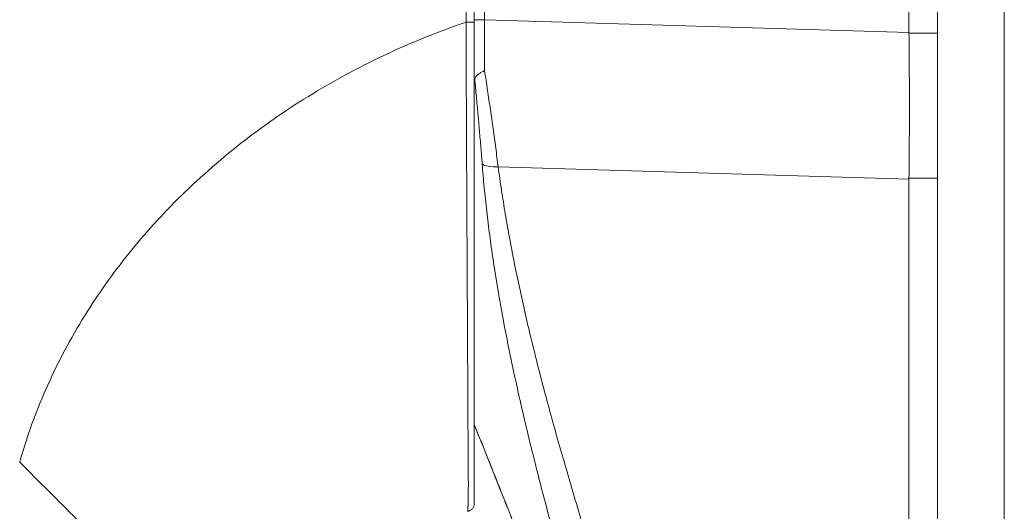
# Model space of a CAD drawing. Header units: inches. Extents: x 1 to 177, y 1 to 112.
# Tile 55 of 70: x 85.475 to 87.023, y 60.023 to 60.796. Entities that reach past the tile are written whole.
import ezdxf

# ---------------------------------------------------------------- set-up
doc = ezdxf.new("R2010")
doc.units = ezdxf.units.IN
doc.header["$LTSCALE"] = 10.666667
doc.header["$MEASUREMENT"] = 0
for name, color, linetype, lineweight in [('Dimension (ANSI)', 7, 'Continuous', 13), ('Visible (ANSI)', 7, 'Continuous', 13), ('Visible Narrow (ANSI)', 7, 'Continuous', 18)]:
    doc.layers.add(name, color=color, linetype=linetype, lineweight=lineweight)
doc.styles.add('Note Text (ANSI)', font='RomanS.shx')
doc.dimstyles.new('Default (ANSI)', dxfattribs={"dimscale": 10.666667, "dimtxt": 0.12, "dimasz": 0.098425, "dimexe": 0.125, "dimexo": 0.0625, "dimgap": 0.031496, "dimtad": 0, "dimtih": 1, "dimtoh": 1, "dimrnd": 1e-08, "dimzin": 0, "dimdsep": 46, "dimtxsty": 'Note Text (ANSI)', "dimcen": 0.09, "dimdle": 0.393701, "dimclrd": 256, "dimclre": 256, "dimclrt": 256, "dimadec": 0, "dimazin": 0, "dimtfac": 1, "dimtofl": 0, "dimtmove": 0, "dimatfit": 3, "dimfxl": 1, "dimtolj": 1, "dimtzin": 4, "dimlwd": -1, "dimlwe": -1, "dimarcsym": 0})

# ---------------------------------------------------------------- blocks, each defined once
blk = doc.blocks.new('*D16')
at = {"layer": 'Defpoints', "color": 0, "transparency": 16777216}
for p in [(81.2097, 75.9247), (87.0231, 75.9247), (87.0231, 46.1747)]:
    blk.add_point(p, dxfattribs=at)
at = {"layer": 'Dimension (ANSI)', "transparency": 16777216}
for p, q in [((86.3565, 75.9247), (79.8764, 75.9247)), ((81.2097, 74.8749), (81.2097, 62.0257)), ((81.2097, 47.2246), (81.2097, 60.0738)), ((86.3565, 46.1747), (79.8764, 46.1747))]:
    blk.add_line(p, q, dxfattribs=at)
for points in [[(81.0347, 74.8749), (81.3847, 74.8749), (81.2097, 75.9247)], [(81.0347, 47.2246), (81.3847, 47.2246), (81.2097, 46.1747)]]:
    blk.add_solid(points, dxfattribs=at)
at = {"layer": 'Dimension (ANSI)', "transparency": 16777216, "insert": (78.6497, 61.6897), "char_height": 1.28, "attachment_point": 1, "style": 'Note Text (ANSI)'}
blk.add_mtext('\\A1;29.75', dxfattribs=at)

msp = doc.modelspace()

# ---------------------------------------------------------------- linework, layer by layer
at = {"layer": 'Visible (ANSI)'}
for p, q in [((86.9179, 46.28), (86.9179, 75.8195)), ((86.8732, 60.776), (86.8732, 61.84)), ((86.8732, 59.141), (86.8732, 60.5454))]:
    msp.add_line(p, q, dxfattribs=at)
for points, knots in [([(86.1895, 60.7923), (86.1895, 60.8667), (86.1895, 60.9406), (86.1895, 61.0115), (86.1895, 61.0824), (86.1895, 61.1504), (86.1895, 61.2224), (86.1895, 61.2945), (86.1895, 61.3707), (86.1895, 61.4497), (86.1895, 61.5288), (86.1895, 61.6107), (86.1895, 61.6959)], [0, 0, 0, 0, 0.25, 0.25, 0.25, 0.5, 0.5, 0.5, 0.75, 0.75, 0.75, 1, 1, 1, 1]), ([(86.1895, 60.0346), (86.1895, 60.0346), (86.1895, 60.0346), (86.1895, 60.0346), (86.1895, 60.0346), (86.1895, 60.0347), (86.1895, 60.0347), (86.1895, 60.0347), (86.1895, 60.0348), (86.1895, 60.0348), (86.1895, 60.0349), (86.1895, 60.035), (86.1895, 60.0351), (86.1895, 60.0351), (86.1895, 60.0352), (86.1895, 60.0354), (86.1895, 60.0355), (86.1895, 60.0356), (86.1895, 60.0357), (86.1895, 60.0359), (86.1895, 60.036), (86.1895, 60.0362), (86.1895, 60.0364), (86.1895, 60.0366), (86.1895, 60.0368), (86.1895, 60.037), (86.1895, 60.0373), (86.1895, 60.0376), (86.1895, 60.0379), (86.1895, 60.0382), (86.1895, 60.0385), (86.1895, 60.0388), (86.1895, 60.0392), (86.1895, 60.0396), (86.1895, 60.0401), (86.1895, 60.0405), (86.1895, 60.0411), (86.1895, 60.0416), (86.1895, 60.0421), (86.1895, 60.0428), (86.1895, 60.0434), (86.1895, 60.0441), (86.1895, 60.0449), (86.1895, 60.0456), (86.1895, 60.0465), (86.1895, 60.0474), (86.1895, 60.0484), (86.1895, 60.0494), (86.1895, 60.0506), (86.1895, 60.0518), (86.1895, 60.0531), (86.1895, 60.0544), (86.1895, 60.0557), (86.1895, 60.057), (86.1895, 60.0584), (86.1895, 60.0597), (86.1895, 60.0611), (86.1895, 60.0625), (86.1895, 60.0639), (86.1895, 60.0653), (86.1895, 60.0668), (86.1895, 60.0683), (86.1895, 60.0698), (86.1895, 60.0715), (86.1895, 60.0731), (86.1895, 60.0748), (86.1895, 60.0767), (86.1895, 60.0786), (86.1895, 60.0806), (86.1895, 60.0828), (86.1895, 60.085), (86.1895, 60.0875), (86.1895, 60.0901), (86.1895, 60.0928), (86.1895, 60.0957), (86.1895, 60.099), (86.1895, 60.1022), (86.1895, 60.1057), (86.1895, 60.1096), (86.1895, 60.1135), (86.1895, 60.1178), (86.1895, 60.1226), (86.1895, 60.1273), (86.1895, 60.1325), (86.1895, 60.1381), (86.1895, 60.1437), (86.1895, 60.1497), (86.1895, 60.1557), (86.1895, 60.1616), (86.1895, 60.1676), (86.1895, 60.1736), (86.1895, 60.1796), (86.1895, 60.1857), (86.1895, 60.1919), (86.1895, 60.1981), (86.1895, 60.2044), (86.1895, 60.2108), (86.1895, 60.2172), (86.1895, 60.2237), (86.1895, 60.2305), (86.1895, 60.2372), (86.1895, 60.2442), (86.1895, 60.2516), (86.1895, 60.259), (86.1895, 60.2668), (86.1895, 60.2751), (86.1895, 60.2835), (86.1895, 60.2924), (86.1895, 60.3022), (86.1895, 60.3119), (86.1895, 60.3225), (86.1895, 60.3335), (86.1895, 60.3445), (86.1895, 60.356), (86.1895, 60.3676), (86.1895, 60.3791), (86.1895, 60.3907), (86.1895, 60.4023), (86.1895, 60.414), (86.1895, 60.4258), (86.1895, 60.4376), (86.1895, 60.4494), (86.1895, 60.4612), (86.1895, 60.473), (86.1895, 60.4848), (86.1895, 60.4966), (86.1895, 60.5083), (86.1895, 60.5201), (86.1895, 60.5317), (86.1895, 60.5433), (86.1895, 60.5548), (86.1895, 60.5663), (86.1895, 60.5772), (86.1895, 60.588), (86.1895, 60.5982), (86.1895, 60.6082), (86.1895, 60.6181), (86.1895, 60.6277), (86.1895, 60.6375), (86.1895, 60.6473), (86.1895, 60.6572), (86.1895, 60.6673), (86.1895, 60.6774), (86.1895, 60.6876), (86.1895, 60.6979), (86.1895, 60.7082), (86.1895, 60.7186), (86.1895, 60.7293), (86.1895, 60.74), (86.1895, 60.751), (86.1895, 60.7616), (86.1895, 60.7721), (86.1895, 60.7823), (86.1895, 60.7923)], [0, 0, 0, 0, 0.019608, 0.019608, 0.019608, 0.039216, 0.039216, 0.039216, 0.058824, 0.058824, 0.058824, 0.078431, 0.078431, 0.078431, 0.098039, 0.098039, 0.098039, 0.117647, 0.117647, 0.117647, 0.137255, 0.137255, 0.137255, 0.156863, 0.156863, 0.156863, 0.176471, 0.176471, 0.176471, 0.196078, 0.196078, 0.196078, 0.215686, 0.215686, 0.215686, 0.235294, 0.235294, 0.235294, 0.254902, 0.254902, 0.254902, 0.27451, 0.27451, 0.27451, 0.294118, 0.294118, 0.294118, 0.313725, 0.313725, 0.313725, 0.333333, 0.333333, 0.333333, 0.352941, 0.352941, 0.352941, 0.372549, 0.372549, 0.372549, 0.392157, 0.392157, 0.392157, 0.411765, 0.411765, 0.411765, 0.431373, 0.431373, 0.431373, 0.45098, 0.45098, 0.45098, 0.470588, 0.470588, 0.470588, 0.490196, 0.490196, 0.490196, 0.509804, 0.509804, 0.509804, 0.529412, 0.529412, 0.529412, 0.54902, 0.54902, 0.54902, 0.568627, 0.568627, 0.568627, 0.588235, 0.588235, 0.588235, 0.607843, 0.607843, 0.607843, 0.627451, 0.627451, 0.627451, 0.647059, 0.647059, 0.647059, 0.666667, 0.666667, 0.666667, 0.686275, 0.686275, 0.686275, 0.705882, 0.705882, 0.705882, 0.72549, 0.72549, 0.72549, 0.745098, 0.745098, 0.745098, 0.764706, 0.764706, 0.764706, 0.784314, 0.784314, 0.784314, 0.803922, 0.803922, 0.803922, 0.823529, 0.823529, 0.823529, 0.843137, 0.843137, 0.843137, 0.862745, 0.862745, 0.862745, 0.882353, 0.882353, 0.882353, 0.901961, 0.901961, 0.901961, 0.921569, 0.921569, 0.921569, 0.941176, 0.941176, 0.941176, 0.960784, 0.960784, 0.960784, 0.980392, 0.980392, 0.980392, 1, 1, 1, 1]), ([(86.8732, 60.5467), (86.8736, 60.5832), (86.8739, 60.6208), (86.8739, 60.6973), (86.8736, 60.7359), (86.8732, 60.7746)], [-0.5896434, -0.5896434, -0.5896434, -0.5896434, -0.2948439, -0.2948439, 0, 0, 0, 0]), ([(86.1903, 60.7025), (86.1907, 60.704), (86.1913, 60.7053), (86.1931, 60.7078), (86.1942, 60.7089), (86.1968, 60.7109), (86.1982, 60.7119), (86.2013, 60.7137), (86.2029, 60.7145), (86.205, 60.7156), (86.2054, 60.7157), (86.2058, 60.7159)], [0.00000021, 0.00000021, 0.00000021, 0.00000021, 0.01790702, 0.01790702, 0.03464891, 0.03464891, 0.05076492, 0.05076492, 0.06565697, 0.06565697, 0.06905546, 0.06905546, 0.06905546, 0.06905546]), ([(86.1903, 60.7025), (86.19, 60.7014), (86.1898, 60.6995), (86.1896, 60.6949), (86.1895, 60.6923), (86.1895, 60.69)], [0.000001, 0.000001, 0.000001, 0.000001, 0.01272699, 0.01272699, 0.02459906, 0.02459906, 0.02459906, 0.02459906]), ([(86.1895, 60.0346), (86.1895, 60.0331), (86.1893, 60.0317), (86.1882, 60.029), (86.1874, 60.0277), (86.1854, 60.0254), (86.1841, 60.0245), (86.1815, 60.0233), (86.1802, 60.0229), (86.1789, 60.0228)], [-0.04419134, -0.04419134, -0.04419134, -0.04419134, -0.03334324, -0.03334324, -0.02186875, -0.02186875, -0.01019415, -0.01019415, 0, 0, 0, 0])]:
    msp.add_open_spline(points, degree=3, knots=knots, dxfattribs=at)
for points in [[(86.8732, 60.776), (86.8732, 60.7755), (86.8732, 60.7751), (86.8732, 60.7746)], [(86.8732, 60.5467), (86.8732, 60.5463), (86.8732, 60.5458), (86.8732, 60.5454)], [(86.2547, 60.2277), (86.2547, 60.2277), (86.2547, 60.2277), (86.2547, 60.2277)], [(86.404, 59.6028), (86.3356, 59.7895), (86.2639, 59.975), (86.1895, 60.1593)]]:
    msp.add_open_spline(points, degree=3, dxfattribs=at)
at = {"layer": 'Visible Narrow (ANSI)'}
for p, q in [((87.0231, 75.8397), (87.0231, 46.2598)), ((86.2058, 60.796), (86.2058, 61.7223)), ((86.2058, 60.796), (86.1895, 60.796)), ((86.2058, 60.796), (86.8732, 60.776)), ((86.9179, 60.7746), (86.8732, 60.7746)), ((86.0057, 60.7191), (86.0057, 60.7191)), ((86.0223, 60.7275), (86.0223, 60.7275)), ((86.0229, 60.7278), (86.0229, 60.7278)), ((85.8154, 60.5959), (85.8155, 60.5959)), ((85.7964, 60.5805), (85.7966, 60.5805)), ((86.2271, 60.5648), (86.8732, 60.5454)), ((86.9179, 60.5467), (86.8732, 60.5467)), ((85.5536, 60.2908), (85.5536, 60.2908))]:
    msp.add_line(p, q, dxfattribs=at)
for centre, major_axis, ratio, start_param, end_param in [((86.2091, 60.7961), (0.0006, 0.6986), 0.004748, 1.570927, 1.685764), ((86.1777, 60.7923), (0.0118, 0), 0.006644, 4.618394, 6.283186), ((86.2326, 60.5778), (-0.033, -0.005), 0.370622, 0.328942, 1.348304), ((86.2437, 60.2623), (0.0092, 0.00741), 0.042182, 5.03614, 5.036314), ((86.2543, 60.3065), (-0.0983, -0.0048), 0.999999, 1.57079, 1.570796)]:
    msp.add_ellipse(centre, major_axis=major_axis, ratio=ratio, start_param=start_param, end_param=end_param, dxfattribs=at)
for points, knots in [([(86.1766, 60.7922), (86.1767, 60.8662), (86.1768, 60.9405), (86.1768, 61.0114), (86.1769, 61.0824), (86.177, 61.15), (86.177, 61.2224), (86.1771, 61.2948), (86.1771, 61.372), (86.1772, 61.4497), (86.1772, 61.5274), (86.1772, 61.6056), (86.1772, 61.6959)], [0, 0, 0, 0, 0.25, 0.25, 0.25, 0.5, 0.5, 0.5, 0.75, 0.75, 0.75, 1, 1, 1, 1]), ([(85.4747, 60.1001), (85.4845, 60.1355), (85.497, 60.1711), (85.5127, 60.2076), (85.5284, 60.2442), (85.5475, 60.2816), (85.5686, 60.3168), (85.5896, 60.352), (85.6126, 60.3851), (85.637, 60.4165), (85.6614, 60.4478), (85.6872, 60.4774), (85.7173, 60.5078), (85.7473, 60.5381), (85.7817, 60.569), (85.8162, 60.5965), (85.8506, 60.6239), (85.8851, 60.6481), (85.9217, 60.6711), (85.9584, 60.694), (85.9972, 60.7156), (86.0395, 60.736), (86.0818, 60.7563), (86.1276, 60.7754), (86.1766, 60.7922)], [0, 0, 0, 0, 0.125, 0.125, 0.125, 0.25, 0.25, 0.25, 0.375, 0.375, 0.375, 0.5, 0.5, 0.5, 0.625, 0.625, 0.625, 0.75, 0.75, 0.75, 0.875, 0.875, 0.875, 1, 1, 1, 1]), ([(86.1789, 60.0228), (86.1789, 60.0228), (86.1789, 60.0228), (86.1789, 60.0228), (86.1789, 60.0228), (86.1789, 60.0228), (86.179, 60.0229), (86.179, 60.0229), (86.179, 60.0229), (86.179, 60.0229), (86.179, 60.0229), (86.179, 60.0229), (86.179, 60.023), (86.179, 60.023), (86.179, 60.023), (86.179, 60.023), (86.179, 60.023), (86.179, 60.0231), (86.1791, 60.0231), (86.1791, 60.0231), (86.1791, 60.0231), (86.1791, 60.0232), (86.1791, 60.0232), (86.1791, 60.0233), (86.1791, 60.0233), (86.1791, 60.0234), (86.1791, 60.0234), (86.1791, 60.0234), (86.1791, 60.0235), (86.1792, 60.0236), (86.1792, 60.0236), (86.1792, 60.0237), (86.1792, 60.0237), (86.1792, 60.0238), (86.1792, 60.0239), (86.1792, 60.0239), (86.1792, 60.024), (86.1792, 60.0241), (86.1792, 60.0241), (86.1792, 60.0242), (86.1793, 60.0243), (86.1793, 60.0244), (86.1793, 60.0245), (86.1793, 60.0246), (86.1793, 60.0247), (86.1793, 60.0248), (86.1793, 60.0249), (86.1793, 60.025), (86.1793, 60.0252), (86.1794, 60.0252), (86.1794, 60.0253), (86.1794, 60.0254), (86.1794, 60.0256), (86.1794, 60.0258), (86.1794, 60.0259), (86.1794, 60.026), (86.1794, 60.0262), (86.1794, 60.0263), (86.1795, 60.0265), (86.1795, 60.0267), (86.1795, 60.0269), (86.1795, 60.027), (86.1795, 60.0272), (86.1795, 60.0274), (86.1795, 60.0276), (86.1795, 60.0278), (86.1795, 60.0281), (86.1796, 60.0282), (86.1796, 60.0284), (86.1796, 60.0286), (86.1796, 60.0289), (86.1796, 60.0292), (86.1796, 60.0295), (86.1796, 60.0297), (86.1796, 60.03), (86.1797, 60.0302), (86.1797, 60.0306), (86.1797, 60.0309), (86.1797, 60.0312), (86.1797, 60.0316), (86.1797, 60.0319), (86.1797, 60.0322), (86.1797, 60.0326), (86.1798, 60.033), (86.1798, 60.0334), (86.1798, 60.0338), (86.1798, 60.0342), (86.1798, 60.0346), (86.1798, 60.035), (86.1798, 60.0355), (86.1799, 60.036), (86.1799, 60.0365), (86.1799, 60.037), (86.1799, 60.0375), (86.1799, 60.038), (86.1799, 60.0386), (86.1799, 60.0392), (86.18, 60.0398), (86.18, 60.0405), (86.18, 60.0412), (86.18, 60.0418), (86.18, 60.0424), (86.18, 60.0431), (86.18, 60.0438), (86.1801, 60.0445), (86.1801, 60.0452), (86.1801, 60.0459), (86.1801, 60.0465), (86.1801, 60.0472), (86.1801, 60.0479), (86.1801, 60.0487), (86.1801, 60.0494), (86.1802, 60.0501), (86.1802, 60.0507), (86.1802, 60.0514), (86.1802, 60.0522), (86.1802, 60.053), (86.1802, 60.0538), (86.1802, 60.0545), (86.1802, 60.0551), (86.1802, 60.0558), (86.1802, 60.0567), (86.1802, 60.0575), (86.1802, 60.0585), (86.1802, 60.0591), (86.1802, 60.0598), (86.1802, 60.0606), (86.1803, 60.0615), (86.1803, 60.0625), (86.1803, 60.0636), (86.1803, 60.0643), (86.1803, 60.0651), (86.1803, 60.0659), (86.1803, 60.067), (86.1803, 60.0682), (86.1803, 60.0695), (86.1802, 60.0703), (86.1802, 60.0712), (86.1802, 60.0721), (86.1802, 60.0735), (86.1802, 60.075), (86.1802, 60.0765), (86.1802, 60.0775), (86.1802, 60.0785), (86.1802, 60.0795), (86.1802, 60.0812), (86.1802, 60.0831), (86.1802, 60.085), (86.1802, 60.0861), (86.1802, 60.0873), (86.1802, 60.0885), (86.1802, 60.0906), (86.1801, 60.0928), (86.1801, 60.0952), (86.1801, 60.0965), (86.1801, 60.0979), (86.1801, 60.0993), (86.1801, 60.1019), (86.1801, 60.1047), (86.18, 60.1077), (86.18, 60.1092), (86.18, 60.1108), (86.18, 60.1124), (86.18, 60.1156), (86.1799, 60.1191), (86.1799, 60.1227), (86.1799, 60.1245), (86.1799, 60.1263), (86.1799, 60.1282), (86.1798, 60.1321), (86.1798, 60.1362), (86.1798, 60.1404), (86.1798, 60.1422), (86.1797, 60.1441), (86.1797, 60.146), (86.1797, 60.1502), (86.1797, 60.1544), (86.1796, 60.1587), (86.1796, 60.1605), (86.1796, 60.1623), (86.1796, 60.1641), (86.1796, 60.1685), (86.1796, 60.1729), (86.1795, 60.1774), (86.1795, 60.1791), (86.1795, 60.1809), (86.1795, 60.1827), (86.1795, 60.1872), (86.1795, 60.1919), (86.1794, 60.1966), (86.1794, 60.1983), (86.1794, 60.2001), (86.1794, 60.2018), (86.1794, 60.2067), (86.1794, 60.2116), (86.1794, 60.2166), (86.1794, 60.2183), (86.1793, 60.2201), (86.1793, 60.2218), (86.1793, 60.227), (86.1793, 60.2324), (86.1793, 60.2379), (86.1792, 60.2397), (86.1792, 60.2415), (86.1792, 60.2433), (86.1792, 60.2491), (86.1792, 60.2551), (86.1791, 60.2615), (86.1791, 60.2634), (86.1791, 60.2652), (86.1791, 60.2671), (86.1791, 60.2738), (86.179, 60.2809), (86.179, 60.2884), (86.179, 60.2904), (86.179, 60.2925), (86.179, 60.2946), (86.1789, 60.3025), (86.1789, 60.311), (86.1788, 60.3199), (86.1788, 60.322), (86.1788, 60.3242), (86.1788, 60.3264), (86.1788, 60.3356), (86.1787, 60.3451), (86.1787, 60.3547), (86.1786, 60.3568), (86.1786, 60.3589), (86.1786, 60.361), (86.1786, 60.3707), (86.1785, 60.3805), (86.1785, 60.3904), (86.1784, 60.3923), (86.1784, 60.3943), (86.1784, 60.3963), (86.1784, 60.4063), (86.1783, 60.4165), (86.1783, 60.4266), (86.1783, 60.4284), (86.1782, 60.4302), (86.1782, 60.4321), (86.1782, 60.4424), (86.1781, 60.4528), (86.1781, 60.4631), (86.1781, 60.4648), (86.1781, 60.4664), (86.1781, 60.468), (86.178, 60.4786), (86.1779, 60.4891), (86.1779, 60.4995), (86.1779, 60.501), (86.1779, 60.5025), (86.1779, 60.5039), (86.1778, 60.5145), (86.1778, 60.5251), (86.1777, 60.5356), (86.1777, 60.5368), (86.1777, 60.5381), (86.1777, 60.5394), (86.1776, 60.55), (86.1776, 60.5606), (86.1775, 60.5707), (86.1775, 60.5717), (86.1775, 60.5728), (86.1775, 60.5738), (86.1775, 60.5839), (86.1774, 60.5935), (86.1774, 60.6029), (86.1774, 60.6037), (86.1774, 60.6045), (86.1774, 60.6053), (86.1773, 60.6147), (86.1773, 60.6238), (86.1773, 60.6331), (86.1773, 60.6337), (86.1773, 60.6344), (86.1772, 60.635), (86.1772, 60.6445), (86.1772, 60.6541), (86.1771, 60.6638), (86.1771, 60.6643), (86.1771, 60.6648), (86.1771, 60.6653), (86.1771, 60.6752), (86.177, 60.6852), (86.177, 60.6953), (86.177, 60.6957), (86.177, 60.696), (86.177, 60.6964), (86.1769, 60.7066), (86.1769, 60.717), (86.1769, 60.7277), (86.1769, 60.7279), (86.1769, 60.7281), (86.1769, 60.7283), (86.1768, 60.7391), (86.1768, 60.7502), (86.1767, 60.7609), (86.1767, 60.7717), (86.1766, 60.7821), (86.1766, 60.7922)], [0, 0, 0, 0, 0.005434, 0.005434, 0.005434, 0.019608, 0.019608, 0.019608, 0.025347, 0.025347, 0.025347, 0.039216, 0.039216, 0.039216, 0.045238, 0.045238, 0.045238, 0.058824, 0.058824, 0.058824, 0.065135, 0.065135, 0.065135, 0.078431, 0.078431, 0.078431, 0.08503, 0.08503, 0.08503, 0.098039, 0.098039, 0.098039, 0.104931, 0.104931, 0.104931, 0.117647, 0.117647, 0.117647, 0.124825, 0.124825, 0.124825, 0.137255, 0.137255, 0.137255, 0.144716, 0.144716, 0.144716, 0.156863, 0.156863, 0.156863, 0.164611, 0.164611, 0.164611, 0.176471, 0.176471, 0.176471, 0.184505, 0.184505, 0.184505, 0.196078, 0.196078, 0.196078, 0.204399, 0.204399, 0.204399, 0.215686, 0.215686, 0.215686, 0.224295, 0.224295, 0.224295, 0.235294, 0.235294, 0.235294, 0.244183, 0.244183, 0.244183, 0.254902, 0.254902, 0.254902, 0.264077, 0.264077, 0.264077, 0.27451, 0.27451, 0.27451, 0.28403, 0.28403, 0.28403, 0.294118, 0.294118, 0.294118, 0.303745, 0.303745, 0.303745, 0.313725, 0.313725, 0.313725, 0.323806, 0.323806, 0.323806, 0.333333, 0.333333, 0.333333, 0.343724, 0.343724, 0.343724, 0.352941, 0.352941, 0.352941, 0.363542, 0.363542, 0.363542, 0.372549, 0.372549, 0.372549, 0.383456, 0.383456, 0.383456, 0.392157, 0.392157, 0.392157, 0.403342, 0.403342, 0.403342, 0.411765, 0.411765, 0.411765, 0.423233, 0.423233, 0.423233, 0.431373, 0.431373, 0.431373, 0.44312, 0.44312, 0.44312, 0.45098, 0.45098, 0.45098, 0.46302, 0.46302, 0.46302, 0.470588, 0.470588, 0.470588, 0.482921, 0.482921, 0.482921, 0.490196, 0.490196, 0.490196, 0.502816, 0.502816, 0.502816, 0.509804, 0.509804, 0.509804, 0.522705, 0.522705, 0.522705, 0.529412, 0.529412, 0.529412, 0.542557, 0.542557, 0.542557, 0.54902, 0.54902, 0.54902, 0.562593, 0.562593, 0.562593, 0.568627, 0.568627, 0.568627, 0.58238, 0.58238, 0.58238, 0.588235, 0.588235, 0.588235, 0.602292, 0.602292, 0.602292, 0.607843, 0.607843, 0.607843, 0.622184, 0.622184, 0.622184, 0.627451, 0.627451, 0.627451, 0.642076, 0.642076, 0.642076, 0.647059, 0.647059, 0.647059, 0.661961, 0.661961, 0.661961, 0.666667, 0.666667, 0.666667, 0.681858, 0.681858, 0.681858, 0.686275, 0.686275, 0.686275, 0.701739, 0.701739, 0.701739, 0.705882, 0.705882, 0.705882, 0.721677, 0.721677, 0.721677, 0.72549, 0.72549, 0.72549, 0.741581, 0.741581, 0.741581, 0.745098, 0.745098, 0.745098, 0.761443, 0.761443, 0.761443, 0.764706, 0.764706, 0.764706, 0.781345, 0.781345, 0.781345, 0.784314, 0.784314, 0.784314, 0.801238, 0.801238, 0.801238, 0.803922, 0.803922, 0.803922, 0.821131, 0.821131, 0.821131, 0.823529, 0.823529, 0.823529, 0.841031, 0.841031, 0.841031, 0.843137, 0.843137, 0.843137, 0.860935, 0.860935, 0.860935, 0.862745, 0.862745, 0.862745, 0.8808, 0.8808, 0.8808, 0.882353, 0.882353, 0.882353, 0.900699, 0.900699, 0.900699, 0.901961, 0.901961, 0.901961, 0.920606, 0.920606, 0.920606, 0.921569, 0.921569, 0.921569, 0.940498, 0.940498, 0.940498, 0.941176, 0.941176, 0.941176, 0.960396, 0.960396, 0.960396, 0.960784, 0.960784, 0.960784, 0.98029, 0.98029, 0.98029, 1, 1, 1, 1]), ([(86.2058, 60.7159), (86.2073, 60.7056), (86.2089, 60.6953), (86.2104, 60.6851), (86.212, 60.6748), (86.2134, 60.6646), (86.2149, 60.6545), (86.2164, 60.6443), (86.2178, 60.6342), (86.2192, 60.6242), (86.2206, 60.6142), (86.2219, 60.6042), (86.2233, 60.5943), (86.2246, 60.5844), (86.2259, 60.5745), (86.2271, 60.5648)], [0, 0, 0, 0, 0.2, 0.2, 0.2, 0.4, 0.4, 0.4, 0.6, 0.6, 0.6, 0.8, 0.8, 0.8, 1, 1, 1, 1]), ([(86.1903, 60.7025), (86.1912, 60.6933), (86.192, 60.6842), (86.1929, 60.6751), (86.1937, 60.666), (86.1946, 60.6569), (86.1954, 60.648), (86.1962, 60.639), (86.197, 60.6301), (86.1977, 60.6213), (86.1985, 60.6124), (86.1992, 60.6037), (86.1999, 60.595), (86.2006, 60.5863), (86.2013, 60.5777), (86.202, 60.5692)], [0.0000001, 0.0000001, 0.0000001, 0.0000001, 0.2, 0.2, 0.2, 0.4, 0.4, 0.4, 0.6, 0.6, 0.6, 0.8, 0.8, 0.8, 1, 1, 1, 1]), ([(86.202, 60.5692), (86.203, 60.5569), (86.204, 60.5445), (86.2052, 60.5322), (86.2064, 60.5198), (86.2077, 60.5074), (86.2092, 60.4949), (86.2106, 60.4824), (86.2121, 60.4699), (86.2138, 60.4573), (86.2155, 60.4448), (86.2172, 60.4321), (86.2191, 60.4194), (86.221, 60.4067), (86.223, 60.394), (86.2251, 60.3812), (86.2273, 60.3683), (86.2295, 60.3554), (86.2318, 60.3424), (86.2341, 60.3294), (86.2366, 60.3164), (86.2391, 60.3032), (86.2417, 60.29), (86.2444, 60.2768), (86.2471, 60.2634), (86.2499, 60.25), (86.2528, 60.2365), (86.2558, 60.2229), (86.2588, 60.2093), (86.2619, 60.1956), (86.2651, 60.1817), (86.2683, 60.1679), (86.2716, 60.1539), (86.2751, 60.1397), (86.2785, 60.1255), (86.2821, 60.1112), (86.2857, 60.0967), (86.2894, 60.0823), (86.2931, 60.0676), (86.297, 60.0527), (86.3009, 60.0379), (86.3049, 60.0229), (86.3091, 60.0076), (86.3132, 59.9923), (86.3174, 59.9769), (86.3218, 59.9612), (86.3262, 59.9455), (86.3306, 59.9295), (86.3353, 59.9133), (86.3399, 59.8971), (86.3446, 59.8807), (86.3495, 59.8639), (86.3544, 59.8472), (86.3594, 59.8302), (86.3645, 59.8128), (86.3697, 59.7955), (86.3749, 59.7778), (86.3803, 59.7598), (86.3858, 59.7418), (86.3913, 59.7235), (86.397, 59.7048), (86.4027, 59.6861), (86.4086, 59.667), (86.4146, 59.6475), (86.4206, 59.628), (86.4268, 59.6081), (86.4331, 59.5878), (86.4394, 59.5674), (86.4459, 59.5466), (86.4526, 59.5253), (86.4592, 59.504), (86.466, 59.4823), (86.473, 59.46), (86.48, 59.4376), (86.4872, 59.4148), (86.4946, 59.3913), (86.502, 59.3679), (86.5095, 59.3438), (86.5173, 59.319)], [0, 0, 0, 0, 0.038462, 0.038462, 0.038462, 0.076923, 0.076923, 0.076923, 0.115385, 0.115385, 0.115385, 0.153846, 0.153846, 0.153846, 0.192308, 0.192308, 0.192308, 0.230769, 0.230769, 0.230769, 0.269231, 0.269231, 0.269231, 0.307692, 0.307692, 0.307692, 0.346154, 0.346154, 0.346154, 0.384615, 0.384615, 0.384615, 0.423077, 0.423077, 0.423077, 0.461538, 0.461538, 0.461538, 0.5, 0.5, 0.5, 0.538462, 0.538462, 0.538462, 0.576923, 0.576923, 0.576923, 0.615385, 0.615385, 0.615385, 0.653846, 0.653846, 0.653846, 0.692308, 0.692308, 0.692308, 0.730769, 0.730769, 0.730769, 0.769231, 0.769231, 0.769231, 0.807692, 0.807692, 0.807692, 0.846154, 0.846154, 0.846154, 0.884615, 0.884615, 0.884615, 0.923077, 0.923077, 0.923077, 0.961538, 0.961538, 0.961538, 1, 1, 1, 1]), ([(86.2271, 60.5648), (86.2288, 60.5525), (86.2305, 60.5402), (86.2324, 60.5279), (86.2343, 60.5156), (86.2362, 60.5032), (86.2383, 60.4908), (86.2404, 60.4784), (86.2426, 60.466), (86.2449, 60.4535), (86.2472, 60.441), (86.2496, 60.4284), (86.2521, 60.4158), (86.2546, 60.4032), (86.2572, 60.3905), (86.26, 60.3778), (86.2627, 60.3651), (86.2655, 60.3523), (86.2684, 60.3394), (86.2714, 60.3265), (86.2744, 60.3135), (86.2775, 60.3004), (86.2807, 60.2874), (86.2839, 60.2742), (86.2872, 60.2609), (86.2906, 60.2477), (86.294, 60.2343), (86.2976, 60.2208), (86.3011, 60.2073), (86.3048, 60.1937), (86.3085, 60.1799), (86.3123, 60.1661), (86.3161, 60.1522), (86.3201, 60.1381), (86.3241, 60.1241), (86.3281, 60.1099), (86.3323, 60.0955), (86.3365, 60.0811), (86.3407, 60.0665), (86.3451, 60.0517), (86.3495, 60.0369), (86.354, 60.022), (86.3586, 60.0068), (86.3632, 59.9916), (86.3679, 59.9762), (86.3728, 59.9606), (86.3776, 59.9449), (86.3825, 59.929), (86.3876, 59.9129), (86.3926, 59.8968), (86.3978, 59.8804), (86.4031, 59.8637), (86.4084, 59.847), (86.4138, 59.83), (86.4194, 59.8127), (86.4249, 59.7954), (86.4306, 59.7777), (86.4363, 59.7598), (86.4421, 59.7418), (86.448, 59.7235), (86.4541, 59.7048), (86.4601, 59.6861), (86.4663, 59.667), (86.4726, 59.6475), (86.4789, 59.628), (86.4854, 59.6081), (86.492, 59.5877), (86.4986, 59.5674), (86.5053, 59.5465), (86.5122, 59.5252), (86.519, 59.5039), (86.5261, 59.4821), (86.5332, 59.4597), (86.5404, 59.4374), (86.5477, 59.4145), (86.5552, 59.391), (86.5626, 59.3674), (86.5703, 59.3432), (86.5781, 59.3184)], [0, 0, 0, 0, 0.038462, 0.038462, 0.038462, 0.076923, 0.076923, 0.076923, 0.115385, 0.115385, 0.115385, 0.153846, 0.153846, 0.153846, 0.192308, 0.192308, 0.192308, 0.230769, 0.230769, 0.230769, 0.269231, 0.269231, 0.269231, 0.307692, 0.307692, 0.307692, 0.346154, 0.346154, 0.346154, 0.384615, 0.384615, 0.384615, 0.423077, 0.423077, 0.423077, 0.461538, 0.461538, 0.461538, 0.5, 0.5, 0.5, 0.538462, 0.538462, 0.538462, 0.576923, 0.576923, 0.576923, 0.615385, 0.615385, 0.615385, 0.653846, 0.653846, 0.653846, 0.692308, 0.692308, 0.692308, 0.730769, 0.730769, 0.730769, 0.769231, 0.769231, 0.769231, 0.807692, 0.807692, 0.807692, 0.846154, 0.846154, 0.846154, 0.884615, 0.884615, 0.884615, 0.923077, 0.923077, 0.923077, 0.961538, 0.961538, 0.961538, 1, 1, 1, 1]), ([(86.1895, 60.1595), (86.2007, 60.1317), (86.2124, 60.1026), (86.2245, 60.0722), (86.2252, 60.0704), (86.226, 60.0685), (86.2267, 60.0666), (86.2396, 60.0343), (86.2529, 60.0004), (86.2668, 59.965), (86.2806, 59.9297), (86.295, 59.8927), (86.3098, 59.854), (86.3246, 59.8154), (86.34, 59.775), (86.3557, 59.733), (86.3715, 59.6909), (86.3877, 59.6472), (86.4044, 59.6018)], [0.0000001, 0.0000001, 0.0000001, 0.0000001, 0.1884522, 0.1884522, 0.1884522, 0.2, 0.2, 0.2, 0.4, 0.4, 0.4, 0.6, 0.6, 0.6, 0.8, 0.8, 0.8, 1, 1, 1, 1]), ([(85.4747, 60.1001), (85.4894, 60.0855), (85.5048, 60.07), (85.5199, 60.0548), (85.5351, 60.0397), (85.5501, 60.0247), (85.5646, 60.0101), (85.5792, 59.9955), (85.5934, 59.9813), (85.607, 59.9677), (85.6206, 59.9541), (85.6336, 59.9411), (85.6458, 59.9289), (85.658, 59.9166), (85.6694, 59.9052), (85.6799, 59.8947), (85.6903, 59.8842), (85.6998, 59.8747), (85.7083, 59.8663), (85.7167, 59.8578), (85.7241, 59.8505), (85.7302, 59.8443)], [0, 0, 0, 0, 0.1428571, 0.1428571, 0.1428571, 0.2857143, 0.2857143, 0.2857143, 0.4285714, 0.4285714, 0.4285714, 0.5714286, 0.5714286, 0.5714286, 0.7142857, 0.7142857, 0.7142857, 0.8571429, 0.8571429, 0.8571429, 1, 1, 1, 1])]:
    msp.add_open_spline(points, degree=3, knots=knots, dxfattribs=at)
for points in [[(86.2437, 60.2803), (86.2437, 60.2803), (86.2437, 60.2803), (86.2437, 60.2803)], [(86.2481, 60.2589), (86.2481, 60.2589), (86.2481, 60.2589), (86.2481, 60.2589)]]:
    msp.add_open_spline(points, degree=3, dxfattribs=at)

# ---------------------------------------------------------------- dimensions: what is measured, and where the dimension line sits
at = {"layer": 'Dimension (ANSI)'}
dim = msp.add_linear_dim(base=(81.2097, 75.9247), p1=(87.0231, 46.1747), p2=(87.0231, 75.9247), angle=270, dimstyle='Default (ANSI)', override={"dimdec": 2, "dimtp": 0, "dimtm": 0, "dimtdec": 2, "dimatfit": 1}, dxfattribs=at)
dim.commit()
dim.dimension.update_dxf_attribs({"geometry": '*D16', "text_midpoint": (81.2097, 61.0497), "dimtype": 160})

doc.saveas('drawing.dxf')
